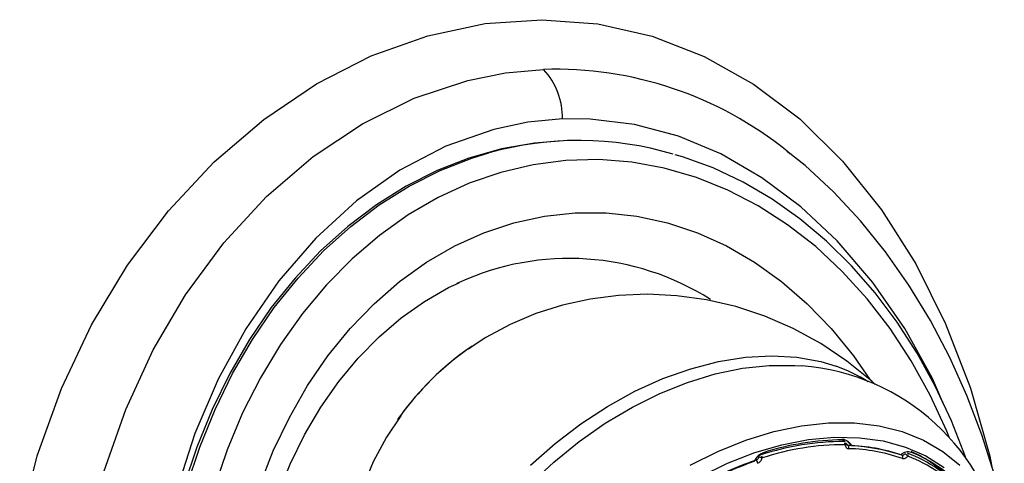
# Model space of a CAD drawing. Header units: millimetres. Extents: x 4906.17 to 4907.31, y 4759.5 to 4761.8.
# Tile 29 of 39: x 4906.6813 to 4906.7847, y 4760.7082 to 4760.7548. Entities that reach past the tile are written whole.
import ezdxf

# ---------------------------------------------------------------- set-up
doc = ezdxf.new("R2010")
doc.units = ezdxf.units.MM
doc.layers.add('SANINDUSA', color=3, linetype='Continuous')

msp = doc.modelspace()

# ---------------------------------------------------------------- linework, layer by layer
at = {"layer": 'SANINDUSA'}
for p, q in [((4906.740029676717, 4760.742090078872), (4906.739721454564, 4760.742090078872)), ((4906.761889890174, 4760.740978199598), (4906.762189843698, 4760.740733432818)), ((4906.727449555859, 4760.727178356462), (4906.727214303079, 4760.727070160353)), ((4906.76765321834, 4760.71073438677), (4906.767936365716, 4760.710722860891)), ((4906.767726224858, 4760.710666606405), (4906.76788381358, 4760.710490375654)), ((4906.767996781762, 4760.710446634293), (4906.767788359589, 4760.710658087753)), ((4906.768300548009, 4760.71007764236), (4906.768059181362, 4760.710322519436)), ((4906.76813927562, 4760.710153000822), (4906.768078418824, 4760.710276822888)), ((4906.768682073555, 4760.710028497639), (4906.768194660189, 4760.710522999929)), ((4906.758560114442, 4760.708617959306), (4906.758644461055, 4760.70853238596)), ((4906.773885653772, 4760.709126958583), (4906.77396833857, 4760.70904307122))]:
    msp.add_line(p, q, dxfattribs=at)
at = {"layer": 'SANINDUSA', "flags": 128}
for points in [[(4906.681300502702, 4760.701610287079), (4906.683147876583, 4760.708991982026), (4906.685674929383, 4760.716070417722), (4906.688846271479, 4760.722750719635), (4906.692622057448, 4760.729003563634), (4906.696922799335, 4760.734713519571), (4906.70171685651, 4760.739829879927), (4906.706932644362, 4760.744296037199), (4906.712461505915, 4760.748024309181), (4906.718223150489, 4760.750955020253), (4906.724169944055, 4760.753081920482), (4906.730179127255, 4760.754360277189), (4906.73612124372, 4760.7547626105), (4906.742002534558, 4760.754315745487), (4906.747710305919, 4760.753029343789), (4906.75317746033, 4760.750911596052), (4906.758377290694, 4760.747996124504), (4906.763222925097, 4760.744341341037), (4906.767727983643, 4760.739917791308), (4906.771810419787, 4760.734819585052), (4906.775410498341, 4760.729143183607), (4906.778540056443, 4760.722853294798), (4906.781142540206, 4760.71608477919), (4906.78318233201, 4760.708964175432), (4906.783403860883, 4760.707841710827)], [(4906.69014440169, 4760.707311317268), (4906.692430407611, 4760.713869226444), (4906.695306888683, 4760.7201019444), (4906.698712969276, 4760.725896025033), (4906.702735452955, 4760.731336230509), (4906.70723258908, 4760.736202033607), (4906.712111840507, 4760.740394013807), (4906.717291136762, 4760.743833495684), (4906.722741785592, 4760.746516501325), (4906.728349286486, 4760.748378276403), (4906.732329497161, 4760.749171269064), (4906.736327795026, 4760.749542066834)], [(4906.738303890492, 4760.74434840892), (4906.734674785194, 4760.744001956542), (4906.731083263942, 4760.743254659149), (4906.726058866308, 4760.741497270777), (4906.721219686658, 4760.73897249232), (4906.716664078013, 4760.735752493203), (4906.712408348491, 4760.731849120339), (4906.708515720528, 4760.727342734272), (4906.705055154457, 4760.722327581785), (4906.702144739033, 4760.717020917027), (4906.699694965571, 4760.711329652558), (4906.697752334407, 4760.70535232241)], [(4906.778321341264, 4760.71442886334), (4906.777162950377, 4760.717101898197), (4906.774243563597, 4760.722356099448), (4906.770889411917, 4760.727198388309), (4906.767157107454, 4760.731543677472), (4906.76334215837, 4760.735118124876), (4906.759246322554, 4760.738181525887), (4906.754931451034, 4760.740671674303), (4906.750473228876, 4760.742529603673), (4906.745868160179, 4760.743761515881), (4906.741198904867, 4760.744333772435), (4906.738303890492, 4760.74434840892)], [(4906.739721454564, 4760.742090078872), (4906.738847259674, 4760.742079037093), (4906.735358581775, 4760.741814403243), (4906.731897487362, 4760.741198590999), (4906.72848585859, 4760.740235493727), (4906.725145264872, 4760.738931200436), (4906.721896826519, 4760.737293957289), (4906.718761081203, 4760.735334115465), (4906.715757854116, 4760.733064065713), (4906.712906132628, 4760.73049816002), (4906.710223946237, 4760.727652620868), (4906.707728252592, 4760.724545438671), (4906.705434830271, 4760.721196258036), (4906.703358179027, 4760.71762625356), (4906.70151142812, 4760.713857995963), (4906.699906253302, 4760.70991530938), (4906.698552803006, 4760.705823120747)], [(4906.69886102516, 4760.705823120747), (4906.700214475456, 4760.70991530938), (4906.701819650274, 4760.713857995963), (4906.703666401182, 4760.71762625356), (4906.705743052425, 4760.721196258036), (4906.708036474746, 4760.724545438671), (4906.710532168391, 4760.727652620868), (4906.713214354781, 4760.73049816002), (4906.716066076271, 4760.733064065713), (4906.719069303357, 4760.735334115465), (4906.722205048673, 4760.737293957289), (4906.725453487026, 4760.738931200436), (4906.728794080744, 4760.740235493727), (4906.73058598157, 4760.740786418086)], [(4906.78063730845, 4760.708799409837), (4906.780613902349, 4760.708873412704), (4906.779146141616, 4760.712656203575), (4906.777455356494, 4760.716290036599), (4906.775550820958, 4760.719754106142), (4906.773443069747, 4760.723028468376), (4906.771143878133, 4760.726094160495), (4906.768666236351, 4760.72893332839), (4906.766024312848, 4760.731529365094), (4906.763233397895, 4760.733867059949), (4906.760309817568, 4760.735932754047), (4906.757270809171, 4760.737714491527), (4906.754134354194, 4760.739202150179), (4906.750918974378, 4760.740387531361), (4906.750137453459, 4760.740596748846)], [(4906.783665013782, 4760.707009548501), (4906.782347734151, 4760.711207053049), (4906.780785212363, 4760.715321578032), (4906.778983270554, 4760.719326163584), (4906.776950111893, 4760.723192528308), (4906.774696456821, 4760.726891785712), (4906.772236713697, 4760.730393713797), (4906.769588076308, 4760.733669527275), (4906.766768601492, 4760.736694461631), (4906.763797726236, 4760.739446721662), (4906.761881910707, 4760.740966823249)], [(4906.778920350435, 4760.710955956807), (4906.778662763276, 4760.711579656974), (4906.77691384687, 4760.715367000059), (4906.774927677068, 4760.718960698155), (4906.772717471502, 4760.722336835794), (4906.770297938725, 4760.725472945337), (4906.767685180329, 4760.728348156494), (4906.764896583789, 4760.730943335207), (4906.761950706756, 4760.733241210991), (4906.758867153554, 4760.735226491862), (4906.755666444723, 4760.736885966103), (4906.752369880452, 4760.738208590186), (4906.748999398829, 4760.739185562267), (4906.745577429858, 4760.739810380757), (4906.742126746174, 4760.740078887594), (4906.73867031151, 4760.739989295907), (4906.735231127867, 4760.739542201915), (4906.731832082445, 4760.738740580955), (4906.728495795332, 4760.737589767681), (4906.725244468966, 4760.736097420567), (4906.722099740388, 4760.734273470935), (4906.719082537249, 4760.732130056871), (4906.716212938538, 4760.729681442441), (4906.71351004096, 4760.72694392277), (4906.710991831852, 4760.7239357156), (4906.708675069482, 4760.720676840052), (4906.70657517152, 4760.717188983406), (4906.704706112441, 4760.713495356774), (4906.703080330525, 4760.709620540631), (4906.701708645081, 4760.705590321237)], [(4906.70649623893, 4760.705800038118), (4906.707936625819, 4760.709499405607), (4906.709620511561, 4760.713029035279), (4906.711535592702, 4760.71636313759), (4906.713667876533, 4760.719477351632), (4906.716001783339, 4760.722348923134), (4906.71852026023, 4760.724956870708), (4906.721204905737, 4760.727282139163), (4906.724036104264, 4760.729307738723), (4906.726993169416, 4760.731018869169), (4906.730054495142, 4760.732403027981), (4906.733197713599, 4760.73345010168), (4906.736399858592, 4760.734152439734), (4906.739637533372, 4760.734504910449), (4906.742887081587, 4760.734504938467), (4906.746124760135, 4760.734152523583), (4906.749326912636, 4760.733450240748), (4906.752470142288, 4760.73240322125), (4906.755531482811, 4760.731019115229), (4906.758488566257, 4760.729308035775), (4906.761319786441, 4760.727282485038), (4906.764004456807, 4760.724957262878), (4906.76652296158, 4760.722349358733), (4906.768856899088, 4760.719477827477), (4906.770586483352, 4760.716994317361)], [(4906.70845257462, 4760.667498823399), (4906.707856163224, 4760.669207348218), (4906.706855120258, 4760.672642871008), (4906.706080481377, 4760.676179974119), (4906.705539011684, 4760.679791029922), (4906.705235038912, 4760.683449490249), (4906.705170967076, 4760.687128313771), (4906.705347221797, 4760.690800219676), (4906.705762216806, 4760.694437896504), (4906.706412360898, 4760.698014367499), (4906.707292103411, 4760.70150324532), (4906.708394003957, 4760.704878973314), (4906.709708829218, 4760.708117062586), (4906.711225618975, 4760.71119420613), (4906.712931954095, 4760.714088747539), (4906.714814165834, 4760.71678079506), (4906.716857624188, 4760.719252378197), (4906.719047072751, 4760.721487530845), (4906.7213669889, 4760.723472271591), (4906.723801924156, 4760.725194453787), (4906.726336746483, 4760.726643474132), (4906.727446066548, 4760.727137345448)], [(4906.771134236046, 4760.716464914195), (4906.770784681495, 4760.716808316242), (4906.768180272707, 4760.718928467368), (4906.765421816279, 4760.720778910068), (4906.762538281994, 4760.722351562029), (4906.759558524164, 4760.723641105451), (4906.756511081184, 4760.724644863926), (4906.753423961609, 4760.725362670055), (4906.750324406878, 4760.725796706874), (4906.747238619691, 4760.725951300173), (4906.744191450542, 4760.725832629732), (4906.74120604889, 4760.725448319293), (4906.738303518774, 4760.724806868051), (4906.735502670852, 4760.72391691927), (4906.732819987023, 4760.722786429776), (4906.730269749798, 4760.72142180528), (4906.728412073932, 4760.720190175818)], [(4906.72841617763, 4760.720222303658), (4906.728528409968, 4760.720300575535), (4906.72881892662, 4760.720499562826)], [(4906.734944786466, 4760.708019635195), (4906.737521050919, 4760.710284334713), (4906.740229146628, 4760.71234493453), (4906.743039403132, 4760.714178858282), (4906.745921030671, 4760.715766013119), (4906.74884245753, 4760.717089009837), (4906.751771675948, 4760.71813335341), (4906.754676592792, 4760.71888760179), (4906.757525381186, 4760.719343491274), (4906.760286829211, 4760.719496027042), (4906.76293068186, 4760.719343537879), (4906.765427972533, 4760.718887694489), (4906.767036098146, 4760.718404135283)], [(4906.722601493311, 4760.677883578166), (4906.722564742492, 4760.678354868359), (4906.722541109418, 4760.681022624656), (4906.722819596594, 4760.683793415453), (4906.723397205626, 4760.686637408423), (4906.724267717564, 4760.689523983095), (4906.725421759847, 4760.692422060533), (4906.726846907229, 4760.695300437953), (4906.728527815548, 4760.698128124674), (4906.730446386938, 4760.700874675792), (4906.73258196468, 4760.703510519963), (4906.734911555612, 4760.706007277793), (4906.737410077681, 4760.708338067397), (4906.740050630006, 4760.710477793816), (4906.742804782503, 4760.712403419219), (4906.745642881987, 4760.714094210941), (4906.74853437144, 4760.715531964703), (4906.751448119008, 4760.716701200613), (4906.754352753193, 4760.717589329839), (4906.757217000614, 4760.718186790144), (4906.760010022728, 4760.71848714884), (4906.762701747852, 4760.718487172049), (4906.76351633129, 4760.718425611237)], [(4906.721315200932, 4760.713196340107), (4906.719816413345, 4760.710950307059), (4906.71843933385, 4760.708365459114), (4906.717293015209, 4760.705622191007), (4906.716394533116, 4760.70274783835), (4906.715756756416, 4760.699770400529), (4906.715389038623, 4760.696717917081), (4906.715297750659, 4760.693618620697), (4906.715486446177, 4760.690500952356), (4906.715955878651, 4760.687393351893), (4906.716704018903, 4760.684323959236), (4906.717726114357, 4760.681320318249), (4906.719163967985, 4760.678112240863), (4906.720896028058, 4760.675078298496), (4906.722892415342, 4760.672252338), (4906.724446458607, 4760.670445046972)], [(4906.721012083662, 4760.712804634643), (4906.721019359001, 4760.712815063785), (4906.721285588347, 4760.713190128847)], [(4906.751708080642, 4760.707998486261), (4906.754631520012, 4760.709457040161), (4906.757578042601, 4760.71064332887), (4906.760515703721, 4760.711544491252), (4906.763412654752, 4760.712150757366), (4906.766237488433, 4760.712455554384), (4906.768959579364, 4760.712455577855), (4906.771549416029, 4760.712150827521), (4906.773978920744, 4760.711544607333), (4906.776221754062, 4760.710643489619), (4906.778253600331, 4760.709457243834), (4906.780052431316, 4760.70799873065)], [(4906.752810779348, 4760.706833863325), (4906.755651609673, 4760.708212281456), (4906.75851047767, 4760.709323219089), (4906.761356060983, 4760.710154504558), (4906.764157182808, 4760.710697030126), (4906.766883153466, 4760.710944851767), (4906.769504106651, 4760.710895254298), (4906.771991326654, 4760.710548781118), (4906.774317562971, 4760.70990922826), (4906.77645732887, 4760.708983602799), (4906.778387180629, 4760.70778204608)]]:
    msp.add_lwpolyline(points, dxfattribs=at)
at = {"layer": 'SANINDUSA'}
for centre, radius, start, end in [((4906.737554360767, 4760.710771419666), 0.03879004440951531, 51.14399152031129, 91.81203083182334), ((4906.730896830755, 4760.744502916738), 0.00740867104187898, 358.8050099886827, 42.8568688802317), ((4906.740030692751, 4760.707109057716), 0.03497666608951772, 73.5506190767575, 105.6659874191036), ((4906.739012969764, 4760.701946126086), 0.02775568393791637, 57.72381516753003, 114.6210157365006), ((4906.745620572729, 4760.695645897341), 0.02999999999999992, 124.059592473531, 145.1131300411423), ((4906.745841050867, 4760.69542229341), 0.03030951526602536, 125.0924744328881, 144.1112624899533), ((4906.761755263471, 4760.695235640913), 0.02325032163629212, 9.199482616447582, 85.80706984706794), ((4906.761709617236, 4760.703190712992), 0.0161189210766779, 57.33485680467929, 70.70397142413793), ((4906.767857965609, 4760.682633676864), 0.02785671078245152, 89.9468358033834, 108.2369867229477), ((4906.767998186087, 4760.682583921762), 0.02808400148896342, 90.55485237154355, 107.6289701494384), ((4906.767714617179, 4760.709614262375), 0.001052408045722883, 23.17912981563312, 89.36803549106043), ((4906.767501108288, 4760.710239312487), 0.0004684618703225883, 349.9098946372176, 14.20707109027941), ((4906.760124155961, 4760.707552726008), 0.001903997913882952, 109.3625627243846, 154.0820920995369), ((4906.76793665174, 4760.682489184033), 0.02766806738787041, 89.9468358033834, 108.2369867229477), ((4906.767797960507, 4760.691281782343), 0.01880257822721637, 70.84246706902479, 88.46831789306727), ((4906.767875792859, 4760.691075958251), 0.01867105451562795, 70.84246706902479, 88.46831789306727), ((4906.767907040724, 4760.691217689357), 0.01882676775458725, 71.67012044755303, 87.64066446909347), ((4906.774609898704, 4760.708257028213), 0.001142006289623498, 73.00545623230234, 133.2218276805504), ((4906.769382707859, 4760.695640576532), 0.01457747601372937, 41.0562094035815, 69.2833063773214), ((4906.768850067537, 4760.696274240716), 0.01451508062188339, 44.74380575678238, 65.28376086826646), ((4906.769530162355, 4760.695708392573), 0.01467572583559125, 41.98582819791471, 68.35368760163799), ((4906.770834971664, 4760.672791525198), 0.03776264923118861, 108.8335079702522, 119.8942117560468), ((4906.770951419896, 4760.672685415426), 0.03783782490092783, 109.3542611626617, 119.3734585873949), ((4906.759279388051, 4760.708690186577), 0.0004244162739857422, 109.135791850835, 153.8217671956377), ((4906.758639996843, 4760.708696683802), 0.0006419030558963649, 6.33306046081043, 23.96780440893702), ((4906.774223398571, 4760.709096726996), 0.0003788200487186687, 337.3066396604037, 6.781990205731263), ((4906.769451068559, 4760.695408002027), 0.01447875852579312, 41.0562094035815, 69.2833063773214)]:
    msp.add_arc(centre, radius, start, end, dxfattribs=at)
for points, knots in [([(4906.768038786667, 4760.71034013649), (4906.768053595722, 4760.71032766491), (4906.768083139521, 4760.710302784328), (4906.768079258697, 4760.710253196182), (4906.768040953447, 4760.710201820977), (4906.767988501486, 4760.710172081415), (4906.767962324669, 4760.71015723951)], [0, 0, 0, 0, 0.250440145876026, 0.4996236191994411, 0.7502808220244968, 1, 1, 1, 1]), ([(4906.768300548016, 4760.710077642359), (4906.768271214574, 4760.71008222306), (4906.768211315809, 4760.710091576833), (4906.768136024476, 4760.710149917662), (4906.768074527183, 4760.710233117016), (4906.768051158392, 4760.710303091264), (4906.768038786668, 4760.710340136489)], [0, 0, 0, 0, 0.2447822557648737, 0.4998443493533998, 0.7352114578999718, 1, 1, 1, 1]), ([(4906.767962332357, 4760.710157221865), (4906.767976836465, 4760.710100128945), (4906.768005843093, 4760.709985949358), (4906.768099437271, 4760.709854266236), (4906.768223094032, 4760.709762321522), (4906.768324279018, 4760.709747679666), (4906.76837486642, 4760.709740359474)], [0, 0, 0, 0, 0.2500543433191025, 0.5000812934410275, 0.7500657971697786, 0.9999999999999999, 0.9999999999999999, 0.9999999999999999, 0.9999999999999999]), ([(4906.774266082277, 4760.709203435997), (4906.774245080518, 4760.709172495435), (4906.774205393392, 4760.709114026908), (4906.774129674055, 4760.709056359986), (4906.77404856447, 4760.709026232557), (4906.773995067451, 4760.709037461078), (4906.773968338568, 4760.70904307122)], [0, 0, 0, 0, 0.2646709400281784, 0.5001499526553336, 0.7502583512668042, 1, 1, 1, 1]), ([(4906.774572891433, 4760.70895057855), (4906.774554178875, 4760.70897361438), (4906.77451668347, 4760.709019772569), (4906.774435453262, 4760.709092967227), (4906.774347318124, 4760.709159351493), (4906.774293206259, 4760.709188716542), (4906.774266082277, 4760.709203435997)], [0, 0, 0, 0, 0.2497191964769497, 0.5003764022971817, 0.7495598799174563, 1, 1, 1, 1]), ([(4906.758898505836, 4760.708877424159), (4906.758889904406, 4760.708837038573), (4906.75887365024, 4760.708760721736), (4906.758816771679, 4760.708658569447), (4906.758740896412, 4760.708576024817), (4906.758676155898, 4760.708546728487), (4906.758644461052, 4760.708532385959)], [0, 0, 0, 0, 0.2646742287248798, 0.500156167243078, 0.7552927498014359, 1, 1, 1, 1]), ([(4906.758786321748, 4760.708205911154), (4906.758842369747, 4760.708230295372), (4906.758954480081, 4760.708279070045), (4906.759099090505, 4760.708413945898), (4906.759214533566, 4760.708579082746), (4906.759256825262, 4760.708704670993), (4906.759277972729, 4760.708767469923)], [0, 0, 0, 0, 0.249928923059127, 0.4999217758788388, 0.7499417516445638, 1, 1, 1, 1]), ([(4906.759277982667, 4760.708767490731), (4906.759246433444, 4760.708773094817), (4906.759183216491, 4760.708784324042), (4906.759075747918, 4760.708812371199), (4906.75897374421, 4760.708845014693), (4906.758923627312, 4760.708866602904), (4906.758898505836, 4760.708877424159)], [0, 0, 0, 0, 0.2497191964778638, 0.5003764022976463, 0.7495598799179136, 1, 1, 1, 1]), ([(4906.774003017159, 4760.708713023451), (4906.774049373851, 4760.70870264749), (4906.774142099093, 4760.708681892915), (4906.774295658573, 4760.708723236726), (4906.774445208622, 4760.70881053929), (4906.774530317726, 4760.708903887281), (4906.774572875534, 4760.708950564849)], [0, 0, 0, 0, 0.2499289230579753, 0.4999217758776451, 0.7499417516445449, 1, 1, 1, 1])]:
    msp.add_open_spline(points, degree=3, knots=knots, dxfattribs=at)
for points in [[(4906.768374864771, 4760.709740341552), (4906.768379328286, 4760.709772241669), (4906.768388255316, 4760.709836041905), (4906.768376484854, 4760.709932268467), (4906.768348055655, 4760.710018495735), (4906.768316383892, 4760.710057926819), (4906.768300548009, 4760.71007764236)], [(4906.758644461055, 4760.70853238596), (4906.758661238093, 4760.708512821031), (4906.758694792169, 4760.708473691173), (4906.758738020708, 4760.708389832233), (4906.758771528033, 4760.708297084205), (4906.758781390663, 4760.708236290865), (4906.758786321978, 4760.708205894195)], [(4906.77396833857, 4760.70904307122), (4906.773983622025, 4760.709023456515), (4906.774014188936, 4760.708984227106), (4906.774033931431, 4760.708899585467), (4906.774032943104, 4760.708805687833), (4906.774012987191, 4760.708743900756), (4906.774003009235, 4760.708713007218)]]:
    msp.add_open_spline(points, degree=3, dxfattribs=at)

doc.saveas('drawing.dxf')
